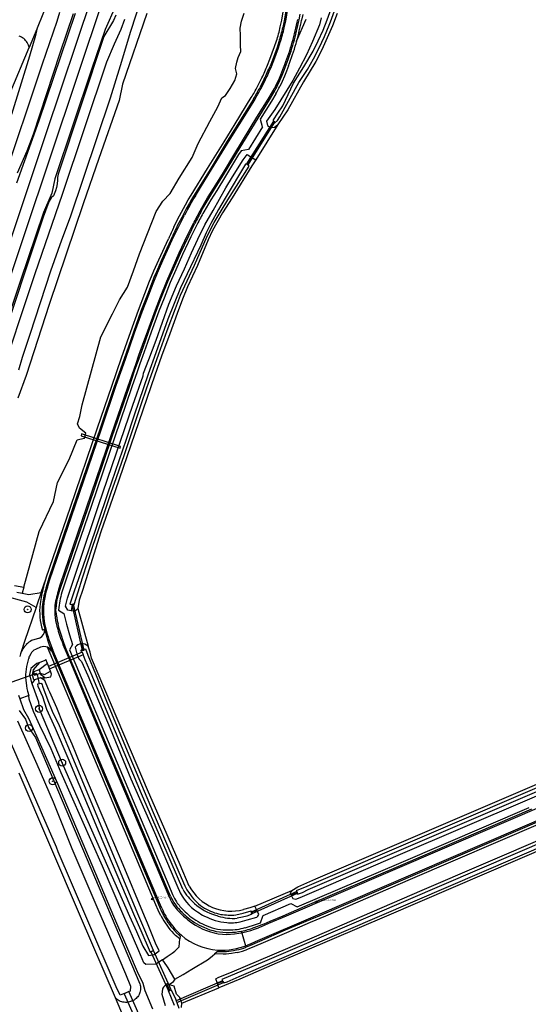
# Model space of a CAD drawing. Header units: metres. Extents: x 102000 to 105000, y 414600 to 420766.
# Tile 252 of 256: x 104013 to 104195, y 419368 to 419720. Entities that reach past the tile are written whole.
import ezdxf

# ---------------------------------------------------------------- set-up
doc = ezdxf.new("R2010")
doc.units = ezdxf.units.M
doc.layers.get('0').update_dxf_attribs({"color": 8})
doc.styles.add('NLCS-ISO', font='NLCS-ISO.ttf')

msp = doc.modelspace()

# ---------------------------------------------------------------- hatches: boundary and pattern name
at = {"ltscale": 0.1}
h = msp.add_hatch(color=256, dxfattribs=at)
edge = h.paths.add_edge_path()
edge.add_arc((104015.92, 419509.57), 0.075, 0, 360)
h = msp.add_hatch(color=256, dxfattribs=at)
edge = h.paths.add_edge_path()
edge.add_arc((104020.01, 419474.04), 0.075, 0, 360)
h = msp.add_hatch(color=256, dxfattribs=at)
edge = h.paths.add_edge_path()
edge.add_arc((104016.41, 419467.19), 0.075, 0, 360)
h = msp.add_hatch(color=256, dxfattribs=at)
edge = h.paths.add_edge_path()
edge.add_arc((104028.26, 419454.83), 0.075, 0, 360)
h = msp.add_hatch(color=256, dxfattribs=at)
edge = h.paths.add_edge_path()
edge.add_arc((104024.88, 419448.18), 0.075, 0, 360)

# ---------------------------------------------------------------- linework, layer by layer
for p, q in [((104022.5, 419679.65), (104060.78, 419793.68)), ((104000, 419599.47), (104056.95, 419769.54)), ((104052.8, 419716.24), (104060.35, 419739.41)), ((104106.71, 419720.11), (104108.84, 419733.02)), ((104109.74, 419732.94), (104107.63, 419719.91)), ((104108.12, 419719.82), (104110.24, 419732.86)), ((104023.38, 419727.47), (104019.37, 419717.34)), ((104047.28, 419725.2), (104043.65, 419716.77)), ((104020.01, 419684.29), (104033.04, 419722.71)), ((104026.51, 419719.84), (104027.46, 419722.98)), ((104032.18, 419722.41), (104027.41, 419708.42)), ((104047.38, 419721.95), (104046.57, 419720.04)), ((104058.53, 419722.56), (104049.84, 419697.27)), ((104092.28, 419719.77), (104093.25, 419722.71)), ((104112.95, 419720.33), (104113.32, 419722.29)), ((104114.2, 419722.14), (104113.83, 419720.15)), ((104122.99, 419720.32), (104124.36, 419724.17)), ((104124.14, 419719.53), (104125.53, 419723.45)), ((104126.53, 419722.58), (104124.83, 419718.18)), ((104021.28, 419704.55), (104026.51, 419719.84)), ((104046.57, 419720.04), (104043.16, 419714.3)), ((104049.32, 419716.91), (104050.67, 419720.48)), ((104091.85, 419717.28), (104092.28, 419719.77)), ((104106.21, 419717.78), (104106.71, 419720.11)), ((104107.63, 419719.91), (104107.13, 419717.57)), ((104107.62, 419717.47), (104108.12, 419719.82)), ((104112.04, 419712.67), (104115.39, 419720.47)), ((104120.26, 419718.44), (104117.71, 419712.52)), ((104120.85, 419720.94), (104120.26, 419718.44)), ((104121.46, 419716.53), (104122.99, 419720.32)), ((104121.97, 419714.3), (104123.68, 419718.36)), ((104124.83, 419718.18), (104122.99, 419713.85)), ((104123.68, 419718.36), (104124.14, 419719.53)), ((104013.28, 419714.3), (104012.84, 419714.47)), ((104013.71, 419714.09), (104013.28, 419714.3)), ((104019.21, 419716.96), (104016.45, 419710.35)), ((104018.71, 419714.72), (104016.6, 419707.32)), ((104019.21, 419716.96), (104018.71, 419714.72)), ((104019.37, 419717.34), (104019.21, 419716.96)), ((104043.16, 419714.3), (104026.8, 419665.16)), ((104043.65, 419716.77), (104038.69, 419702.5)), ((104046.93, 419711.69), (104049.32, 419716.91)), ((104049.12, 419703.94), (104052.8, 419716.24)), ((104091.94, 419714.64), (104091.85, 419717.28)), ((104091.98, 419711.22), (104091.94, 419714.64)), ((104119.78, 419712.8), (104121.46, 419716.53)), ((104120.11, 419710.31), (104121.97, 419714.3)), ((104014.12, 419713.84), (104013.71, 419714.09)), ((104014.51, 419713.56), (104014.12, 419713.84)), ((104014.87, 419713.25), (104014.51, 419713.56)), ((104015.2, 419712.9), (104014.87, 419713.25)), ((104015.5, 419712.53), (104015.2, 419712.9)), ((104015.77, 419712.13), (104015.5, 419712.53)), ((104016, 419711.71), (104015.77, 419712.13)), ((104016.19, 419711.27), (104016, 419711.71)), ((104016.34, 419710.82), (104016.19, 419711.27)), ((104016.45, 419710.35), (104016.34, 419710.82)), ((104044.18, 419705.28), (104046.93, 419711.69)), ((104092.1, 419708.9), (104091.98, 419711.22)), ((104102.51, 419706.25), (104104.15, 419710.75)), ((104104.15, 419710.75), (104104.84, 419712.74)), ((104105.73, 419712.44), (104105.04, 419710.44)), ((104105.51, 419710.27), (104106.21, 419712.28)), ((104111.92, 419712.27), (104111.81, 419711.86)), ((104112.04, 419712.67), (104111.92, 419712.27)), ((104117.71, 419712.52), (104115.54, 419707.8)), ((104117.96, 419709.13), (104119.78, 419712.8)), ((104122.99, 419713.85), (104121, 419709.58)), ((104009.7, 419694.2), (104016.45, 419710.35)), ((104016.6, 419707.32), (104010.2, 419686.48)), ((104027.41, 419708.42), (104017.89, 419679.27)), ((104091.14, 419706.86), (104092.1, 419708.9)), ((104105.04, 419710.44), (104103.39, 419705.92)), ((104103.86, 419705.74), (104105.51, 419710.27)), ((104115.54, 419707.8), (104113.11, 419703.06)), ((104114.6, 419703.49), (104117.96, 419709.13)), ((104118.11, 419706.38), (104120.11, 419710.31)), ((104121, 419709.58), (104118.87, 419705.38)), ((104006.82, 419661.47), (104021.28, 419704.55)), ((104028.34, 419657.93), (104044.18, 419705.28)), ((104045.54, 419692.37), (104049.12, 419703.94)), ((104090.14, 419702.87), (104090.7, 419705.09)), ((104090.7, 419705.09), (104091.14, 419706.86)), ((104101.67, 419704.1), (104102.51, 419706.25)), ((104103.39, 419705.92), (104102.54, 419703.75)), ((104103.01, 419703.57), (104103.86, 419705.74)), ((104107.13, 419702.47), (104107.83, 419704.36)), ((104107.59, 419702.29), (104108.3, 419704.18)), ((104109.14, 419703.86), (104108.43, 419701.97)), ((104118.87, 419705.38), (104114.54, 419698.1)), ((104115.96, 419702.53), (104118.11, 419706.38)), ((104038.69, 419702.5), (104025.63, 419663.46)), ((104089.92, 419698.58), (104090.69, 419700.95)), ((104090.69, 419700.95), (104090.14, 419702.87)), ((104105.62, 419698.86), (104106.4, 419700.65)), ((104106.08, 419698.65), (104106.87, 419700.46)), ((104106.4, 419700.65), (104107.13, 419702.47)), ((104106.87, 419700.46), (104107.59, 419702.29)), ((104107.7, 419700.11), (104106.9, 419698.28)), ((104108.43, 419701.97), (104107.7, 419700.11)), ((104113.11, 419703.06), (104110.62, 419698.56)), ((104110.88, 419697.68), (104114.6, 419703.49)), ((104112.85, 419697.88), (104115.96, 419702.53)), ((104049.84, 419697.27), (104048.62, 419691.42)), ((104088.3, 419695.77), (104089.92, 419698.58)), ((104098.07, 419696.46), (104099.62, 419699.57)), ((104100.47, 419699.15), (104098.9, 419696.02)), ((104099.35, 419695.79), (104100.91, 419698.93)), ((104110.62, 419698.56), (104104.23, 419688.26)), ((104104.78, 419697.08), (104105.62, 419698.86)), ((104105.23, 419696.86), (104106.08, 419698.65)), ((104106, 419685.6), (104112.85, 419697.88)), ((104106.9, 419698.28), (104106.04, 419696.48)), ((104107.07, 419689.55), (104110.88, 419697.68)), ((104114.54, 419698.1), (104108.87, 419688.09)), ((104085.31, 419692.39), (104086.58, 419693.28)), ((104086.58, 419693.28), (104088.3, 419695.77)), ((104101.89, 419691.98), (104103.43, 419694.55)), ((104102.31, 419691.72), (104103.86, 419694.29)), ((104104.63, 419693.83), (104103.08, 419691.25)), ((104031.19, 419649.9), (104045.54, 419692.37)), ((104048.62, 419691.42), (104041.36, 419670.71)), ((104083.9, 419689.22), (104085.31, 419692.39)), ((104090.03, 419683.14), (104095.83, 419692.47)), ((104096.65, 419691.98), (104090.83, 419682.69)), ((104091.46, 419682.77), (104097.05, 419691.72)), ((104097.87, 419685.45), (104101.89, 419691.98)), ((104098.29, 419685.19), (104102.31, 419691.72)), ((104103.08, 419691.25), (104099.06, 419684.72)), ((104105.29, 419686.87), (104107.07, 419689.55)), ((104081.06, 419683.92), (104083.9, 419689.22)), ((104104.23, 419688.26), (104101.24, 419684.05)), ((104103.72, 419684.51), (104105.29, 419686.87)), ((104108.87, 419688.09), (104105.29, 419682.85)), ((104012.07, 419662.05), (104020.01, 419684.29)), ((104076.81, 419676.1), (104081.06, 419683.92)), ((104086.1, 419676.71), (104090.03, 419683.14)), ((104090.83, 419682.69), (104086.88, 419676.29)), ((104087.37, 419676.12), (104091.46, 419682.77)), ((104089.99, 419672.56), (104097.87, 419685.45)), ((104090.52, 419672.53), (104098.29, 419685.19)), ((104103.75, 419684.04), (104094.18, 419668.77)), ((104094.45, 419668.6), (104104.02, 419683.58)), ((104094.74, 419668.42), (104104.3, 419683.7)), ((104105.29, 419682.85), (104097.43, 419670.23)), ((104099.06, 419684.72), (104099.69, 419682.11)), ((104101.24, 419684.05), (104101.6, 419682.53)), ((104101.6, 419682.53), (104102.7, 419681.8)), ((104102.7, 419681.8), (104103.92, 419683.75)), ((104103.75, 419684.04), (104103.72, 419684.51)), ((104104.3, 419683.7), (104103.75, 419684.04)), ((104103.92, 419683.75), (104103.75, 419684.04)), ((104103.92, 419683.75), (104104.12, 419683.4)), ((104104.07, 419681.86), (104105.29, 419682.85)), ((104104.12, 419683.4), (104105.15, 419684.25)), ((104105.15, 419684.25), (104106, 419685.6)), ((104000.03, 419612.27), (104022.5, 419679.65)), ((104017.89, 419679.27), (104015.65, 419673.31)), ((104099.79, 419682.05), (104094.84, 419673.96)), ((104099.69, 419682.11), (104099.79, 419682.05)), ((104102.7, 419681.8), (104104.07, 419681.86)), ((104074.66, 419671.11), (104076.81, 419676.1)), ((104080.21, 419667.18), (104086.1, 419676.71)), ((104086.88, 419676.29), (104081.11, 419666.84)), ((104081.57, 419666.74), (104087.37, 419676.12)), ((104015.65, 419673.31), (104012.22, 419665.43)), ((104085.5, 419665.13), (104089.99, 419672.56)), ((104085.88, 419664.89), (104090.52, 419672.53)), ((104091.32, 419672.1), (104086.65, 419664.42)), ((104092.18, 419673.51), (104091.32, 419672.1)), ((104094.84, 419673.96), (104092.18, 419673.51)), ((104092.96, 419670.28), (104094.33, 419672.1)), ((104094.33, 419672.1), (104095.98, 419671.1)), ((104041.36, 419670.71), (104035.76, 419654.47)), ((104070.08, 419663.69), (104074.66, 419671.11)), ((104093.74, 419668.66), (104086.47, 419656.57)), ((104089.11, 419664.21), (104092.96, 419670.28)), ((104094.18, 419668.77), (104093.74, 419668.66)), ((104094.18, 419668.77), (104094.74, 419668.42)), ((104094.45, 419668.6), (104094.18, 419668.77)), ((104095.98, 419671.1), (104094.45, 419668.6)), ((104094.74, 419668.42), (104094.45, 419668.6)), ((104095.03, 419668), (104094.74, 419668.42)), ((104095.98, 419671.1), (104097.43, 419670.23)), ((104097.43, 419670.23), (104096.06, 419668.11)), ((104026.8, 419665.16), (104026.54, 419663.89)), ((104074.32, 419657.66), (104080.21, 419667.18)), ((104081.11, 419666.84), (104075.13, 419657.26)), ((104078.03, 419660.99), (104081.57, 419666.74)), ((104082.36, 419660.03), (104085.5, 419665.13)), ((104082.74, 419659.79), (104085.88, 419664.89)), ((104087.47, 419655.93), (104095.03, 419668)), ((104096.06, 419668.11), (104089, 419656.71)), ((104025.63, 419663.46), (104024.58, 419658.3)), ((104026.48, 419661.66), (104026.23, 419660.38)), ((104026.62, 419663), (104026.48, 419661.66)), ((104026.54, 419663.89), (104026.62, 419663)), ((104066.85, 419658.26), (104070.08, 419663.69)), ((104086.65, 419664.42), (104083.51, 419659.32)), ((104086.75, 419660.21), (104089.11, 419664.21)), ((104018.62, 419629.66), (104028.34, 419657.93)), ((104024.58, 419658.3), (104021.59, 419651.38)), ((104025.89, 419659.19), (104025.12, 419657.42)), ((104026.23, 419660.38), (104025.89, 419659.19)), ((104064.23, 419655.42), (104066.85, 419658.26)), ((104075.85, 419657.4), (104078.03, 419660.99)), ((104080.24, 419656.61), (104082.36, 419660.03)), ((104080.62, 419656.38), (104082.74, 419659.79)), ((104083.51, 419659.32), (104081.4, 419655.91)), ((104082.24, 419652.17), (104086.75, 419660.21)), ((104023.65, 419655.47), (104023.12, 419654.26)), ((104035.76, 419654.47), (104023.64, 419618.6)), ((104024.28, 419656.69), (104023.65, 419655.47)), ((104025.12, 419657.42), (104024.28, 419656.69)), ((104061.8, 419651.72), (104064.23, 419655.42)), ((104072.34, 419654.17), (104073.3, 419655.91)), ((104073.72, 419654.75), (104072.62, 419652.73)), ((104073.3, 419655.91), (104074.32, 419657.66)), ((104074.45, 419656.08), (104073.72, 419654.75)), ((104075.13, 419657.26), (104074.45, 419656.08)), ((104077.69, 419652.3), (104080.24, 419656.61)), ((104078.08, 419652.08), (104080.62, 419656.38)), ((104081.4, 419655.91), (104078.86, 419651.62)), ((104086.47, 419656.57), (104084.16, 419652.51)), ((104085.04, 419652.07), (104087.47, 419655.93)), ((104089, 419656.71), (104085.59, 419651.32)), ((104021.59, 419651.38), (104013.21, 419626.79)), ((104023.12, 419654.26), (104021.49, 419649.78)), ((104058.8, 419643.87), (104061.8, 419651.72)), ((104069.51, 419648.87), (104070.9, 419651.51)), ((104070.9, 419651.51), (104072.34, 419654.17)), ((104072.62, 419652.73), (104070.97, 419649.64)), ((104079.25, 419646.99), (104082.24, 419652.17)), ((104084.16, 419652.51), (104081.38, 419647.54)), ((104085.59, 419651.32), (104081.99, 419644.96)), ((104082.6, 419647.81), (104085.04, 419652.07)), ((104021.49, 419649.78), (104003.32, 419595.4)), ((104028.12, 419641.69), (104031.19, 419649.9)), ((104068.15, 419646.18), (104069.51, 419648.87)), ((104070.97, 419649.64), (104069.39, 419646.62)), ((104070.14, 419646.93), (104071.97, 419650.47)), ((104073.07, 419643.33), (104075.28, 419647.83)), ((104073.47, 419643.14), (104075.68, 419647.62)), ((104081.38, 419647.54), (104079.66, 419644.16)), ((104080.06, 419642.96), (104082.6, 419647.81)), ((104055.88, 419636.68), (104058.8, 419643.87)), ((104067.61, 419641.64), (104070.14, 419646.93)), ((104076.48, 419647.22), (104074.28, 419642.75)), ((104076.79, 419641.95), (104079.25, 419646.99)), ((104079.66, 419644.16), (104077.77, 419639.69)), ((104081.99, 419644.96), (104080.4, 419641.68)), ((104024.2, 419630.55), (104028.12, 419641.69)), ((104062.79, 419634.48), (104066.24, 419642.02)), ((104067.09, 419641.64), (104063.64, 419634.09)), ((104064.26, 419634.29), (104067.61, 419641.64)), ((104070.08, 419637.01), (104073.07, 419643.33)), ((104070.49, 419636.83), (104073.47, 419643.14)), ((104074.28, 419642.75), (104071.31, 419636.45)), ((104074.5, 419637), (104076.79, 419641.95)), ((104075.57, 419632.63), (104080.06, 419642.96)), ((104080.4, 419641.68), (104076.56, 419632.52)), ((104067.63, 419631.52), (104070.08, 419637.01)), ((104068.04, 419631.34), (104070.49, 419636.83)), ((104071.94, 419631.29), (104074.5, 419637)), ((104077.77, 419639.69), (104072.92, 419629.54)), ((104053.77, 419630.57), (104055.88, 419636.68)), ((104061.05, 419630.55), (104062.79, 419634.48)), ((104063.64, 419634.09), (104061.91, 419630.18)), ((104062.67, 419630.66), (104064.26, 419634.29)), ((104071.31, 419636.45), (104068.86, 419630.98)), ((104016.88, 419607.95), (104024.2, 419630.55)), ((104051.55, 419624.7), (104053.77, 419630.57)), ((104060.18, 419628.51), (104061.05, 419630.55)), ((104060.79, 419626.09), (104062.35, 419629.88)), ((104061.91, 419630.18), (104061.04, 419628.15)), ((104062.35, 419629.88), (104062.67, 419630.66)), ((104065.64, 419626.9), (104067.63, 419631.52)), ((104066.05, 419626.72), (104068.04, 419631.34)), ((104068.86, 419630.98), (104066.89, 419626.38)), ((104069.14, 419625.24), (104071.94, 419631.29)), ((104072.96, 419627.05), (104075.57, 419632.63)), ((104076.56, 419632.52), (104073.1, 419624.8)), ((104000, 419573.77), (104018.62, 419629.66)), ((104013.21, 419626.79), (104007.22, 419608.65)), ((104057.84, 419622.51), (104059.51, 419626.83)), ((104060.38, 419626.48), (104058.7, 419622.17)), ((104059.51, 419626.83), (104060.18, 419628.51)), ((104061.04, 419628.15), (104060.38, 419626.48)), ((104063.39, 419621.32), (104065.64, 419626.9)), ((104063.81, 419621.16), (104066.05, 419626.72)), ((104066.89, 419626.38), (104064.65, 419620.83)), ((104072.92, 419629.54), (104070.55, 419624.55)), ((104070.57, 419621.88), (104072.96, 419627.05)), ((104048.7, 419620.26), (104051.55, 419624.7)), ((104059.19, 419621.99), (104060.79, 419626.09)), ((104066.37, 419618.61), (104069.14, 419625.24)), ((104070.55, 419624.55), (104068.26, 419618.87)), ((104073.1, 419624.8), (104071.29, 419620.47)), ((104046.23, 419615.21), (104048.7, 419620.26)), ((104055.55, 419616.46), (104057.84, 419622.51)), ((104058.7, 419622.17), (104056.42, 419616.14)), ((104056.86, 419615.87), (104059.19, 419621.99)), ((104061.57, 419616.63), (104063.39, 419621.32)), ((104061.99, 419616.47), (104063.81, 419621.16)), ((104064.65, 419620.83), (104062.84, 419616.15)), ((104068.8, 419617.14), (104070.57, 419621.88)), ((104071.29, 419620.47), (104069.35, 419615.35)), ((104023.64, 419618.6), (104015.35, 419593.23)), ((104052.81, 419608.94), (104055.55, 419616.46)), ((104056.42, 419616.14), (104053.69, 419608.63)), ((104054.15, 419608.44), (104056.86, 419615.87)), ((104058.83, 419609.12), (104061.57, 419616.63)), ((104059.26, 419608.97), (104061.99, 419616.47)), ((104062.84, 419616.15), (104060.1, 419608.66)), ((104064.09, 419612.23), (104066.37, 419618.61)), ((104065.74, 419609.2), (104068.8, 419617.14)), ((104068.26, 419618.87), (104066.04, 419613.3)), ((104042.02, 419606.97), (104046.23, 419615.21)), ((104066.04, 419613.3), (104061.74, 419601.27)), ((104061.82, 419605.77), (104064.09, 419612.23)), ((104069.35, 419615.35), (104066.69, 419608.07)), ((104049.49, 419599.49), (104052.81, 419608.94)), ((104053.69, 419608.63), (104050.36, 419599.14)), ((104057.49, 419605.36), (104058.83, 419609.12)), ((104057.91, 419605.21), (104059.26, 419608.97)), ((104060.1, 419608.66), (104058.76, 419604.91)), ((104062.8, 419600.95), (104065.74, 419609.2)), ((104014.11, 419599.73), (104016.88, 419607.95)), ((104035.45, 419582.65), (104042.02, 419606.97)), ((104050.87, 419599.04), (104054.15, 419608.44)), ((104055.7, 419600.38), (104057.49, 419605.36)), ((104056.12, 419600.22), (104057.91, 419605.21)), ((104059.19, 419598.94), (104061.82, 419605.77)), ((104066.69, 419608.07), (104063.75, 419600.08)), ((104058.76, 419604.91), (104056.97, 419599.92)), ((104012.72, 419595.2), (104014.11, 419599.73)), ((104045.98, 419589.35), (104049.49, 419599.49)), ((104050.36, 419599.14), (104046.86, 419589.1)), ((104047.6, 419589.73), (104050.87, 419599.04)), ((104054.65, 419597.44), (104055.7, 419600.38)), ((104055.18, 419597.73), (104056.12, 419600.22)), ((104056.97, 419599.92), (104056.02, 419597.36)), ((104057.38, 419594.02), (104059.19, 419598.94)), ((104061.74, 419601.27), (104058.98, 419593.67)), ((104059.42, 419591.54), (104062.8, 419600.95)), ((104063.75, 419600.08), (104061.39, 419593.33)), ((104051.67, 419589.02), (104054.65, 419597.44)), ((104052.27, 419589.29), (104054.16, 419594.8)), ((104055.04, 419594.53), (104053.21, 419589.18)), ((104054.16, 419594.8), (104055.18, 419597.73)), ((104056.02, 419597.36), (104055.04, 419594.53)), ((104015.35, 419593.23), (104012.36, 419585.05)), ((104053.51, 419582.57), (104057.15, 419593.09)), ((104058.98, 419593.67), (104054.03, 419579.05)), ((104061.39, 419593.33), (104054.27, 419572.47)), ((104056.79, 419583.87), (104059.42, 419591.54)), ((104057.15, 419593.09), (104057.38, 419594.02)), ((104040.89, 419574.43), (104045.98, 419589.35)), ((104046.86, 419589.1), (104041.78, 419574.23)), ((104042.15, 419573.8), (104047.6, 419589.73)), ((104045.92, 419572.12), (104051.67, 419589.02)), ((104046.15, 419571.34), (104052.27, 419589.29)), ((104053.21, 419589.18), (104046.94, 419570.92)), ((104034.58, 419578.54), (104035.45, 419582.65)), ((104047.64, 419565.58), (104053.51, 419582.57)), ((104053.05, 419572.4), (104056.79, 419583.87)), ((104033.69, 419575.89), (104034.58, 419578.54)), ((104054.03, 419579.05), (104051.09, 419570.3)), ((104031.22, 419546.09), (104040.89, 419574.43)), ((104041.78, 419574.23), (104032.12, 419545.92)), ((104032.89, 419546.61), (104042.15, 419573.8)), ((104034.44, 419574.37), (104033.69, 419575.89)), ((104036.69, 419572.59), (104034.44, 419574.37)), ((104516.55, 419575.56), (104108.33, 419400)), ((104030.78, 419563.12), (104033.6, 419570.14)), ((104033.6, 419570.14), (104034.54, 419570.38)), ((104034.54, 419570.38), (104036.24, 419570.81)), ((104035.13, 419572.32), (104035.07, 419571.65)), ((104035.07, 419571.65), (104048.94, 419567.15)), ((104049.12, 419567.82), (104035.13, 419572.32)), ((104036.24, 419570.81), (104036.69, 419572.59)), ((104036.94, 419545.88), (104045.92, 419572.12)), ((104037.51, 419546.03), (104046.15, 419571.34)), ((104046.94, 419570.92), (104038.6, 419546.34)), ((104051.09, 419570.3), (104044.62, 419551.19)), ((104054.27, 419572.47), (104047.18, 419551.94)), ((104050.48, 419564.92), (104053.05, 419572.4)), ((104518.17, 419571.86), (104118.62, 419400)), ((104048.94, 419567.15), (104049.12, 419567.82)), ((104026.55, 419554.93), (104030.78, 419563.12)), ((104041.28, 419546.71), (104047.64, 419565.58)), ((104047.66, 419556.66), (104050.48, 419564.92)), ((104045.81, 419551.3), (104047.66, 419556.66)), ((104025.16, 419548.2), (104026.55, 419554.93)), ((104044.62, 419551.19), (104037.55, 419530.38)), ((104047.18, 419551.94), (104042.12, 419537.3)), ((104043.23, 419543.81), (104045.81, 419551.3)), ((104020.09, 419537.45), (104025.16, 419548.2)), ((104022.6, 419520.88), (104031.22, 419546.09)), ((104032.12, 419545.92), (104023.51, 419520.78)), ((104023.88, 419520.32), (104032.89, 419546.61)), ((104027.52, 419516.85), (104037.51, 419546.03)), ((104027.66, 419518.69), (104036.94, 419545.88)), ((104038.6, 419546.34), (104030.09, 419521.44)), ((104034.17, 419525.72), (104041.28, 419546.71)), ((104041.35, 419538.33), (104043.23, 419543.81)), ((104039.14, 419531.86), (104041.35, 419538.33)), ((104014.59, 419517.57), (104020.09, 419537.45)), ((104042.12, 419537.3), (104038.97, 419527.47)), ((104035.52, 419520.82), (104039.14, 419531.86)), ((104037.55, 419530.38), (104032.41, 419515.77)), ((104030.16, 419513.59), (104034.17, 419525.72)), ((104038.97, 419527.47), (104035.6, 419516.69)), ((104020.79, 419515.58), (104022.54, 419520.7)), ((104021.59, 419517.48), (104022.54, 419520.7)), ((104023.51, 419520.78), (104022.45, 419517.22)), ((104022.54, 419520.7), (104022.6, 419520.88)), ((104030.09, 419521.44), (104028.39, 419516.49)), ((104033.99, 419515.84), (104035.52, 419520.82)), ((104011.22, 419518.09), (104014.59, 419517.57)), ((104014.59, 419517.57), (104013.99, 419515.39)), ((104022.99, 419517.52), (104023.88, 419520.32)), ((104027.04, 419516.81), (104027.66, 419518.69)), ((104015.6, 419512.22), (104006.95, 419514.55)), ((104012.09, 419515.78), (104013.99, 419515.39)), ((104013.99, 419515.39), (104016.38, 419514.89)), ((104016.38, 419514.89), (104020.79, 419515.58)), ((104020.79, 419515.58), (104019.26, 419511.08)), ((104026.38, 419512.35), (104026.63, 419513.63)), ((104026.63, 419513.63), (104026.96, 419514.92)), ((104026.96, 419514.92), (104027.52, 419516.85)), ((104029.49, 419510.74), (104030.16, 419513.59)), ((104031.83, 419513.9), (104031.05, 419511.46)), ((104032.41, 419515.77), (104031.83, 419513.9)), ((104032.53, 419511.33), (104033.99, 419515.84)), ((104035.6, 419516.69), (104034.31, 419512.9)), ((104018.96, 419510.23), (104014.82, 419498.07)), ((104018.96, 419510.23), (104015.6, 419512.22)), ((104019.26, 419511.08), (104018.96, 419510.23)), ((104026.04, 419509.32), (104026.19, 419510.82)), ((104026.19, 419510.82), (104026.38, 419512.35)), ((104027.07, 419510.26), (104026.97, 419509.26)), ((104030.26, 419509.28), (104029.49, 419510.74)), ((104031.05, 419511.46), (104031.7, 419511.36)), ((104031.88, 419511.38), (104031.5, 419509.05)), ((104032.33, 419511.45), (104031.7, 419511.36)), ((104031.7, 419511.36), (104031.88, 419511.38)), ((104031.7, 419511.36), (104035.39, 419494.91)), ((104031.88, 419511.38), (104032.33, 419511.45)), ((104036.15, 419495.01), (104032.33, 419511.45)), ((104032.33, 419511.45), (104032.53, 419511.33)), ((104034.31, 419512.9), (104033.83, 419509.9)), ((104353.93, 419512.87), (104115.64, 419410.6)), ((104144.51, 419424.21), (104349.3, 419512.27)), ((104026.04, 419508.85), (104026.04, 419509.32)), ((104026.97, 419509.26), (104028.82, 419508.11)), ((104028.82, 419508.11), (104029.81, 419504.36)), ((104031.5, 419509.05), (104030.26, 419509.28)), ((104032.79, 419508.82), (104031.5, 419509.05)), ((104033.83, 419509.9), (104032.79, 419508.82)), ((104033.83, 419509.9), (104037.54, 419496.45)), ((104116.18, 419409.44), (104342.03, 419506.6)), ((104027.24, 419502.79), (104026.78, 419504.43)), ((104029.81, 419504.36), (104030.89, 419500.51)), ((104021.9, 419502.39), (104021.21, 419502.17)), ((104022.07, 419502.43), (104021.9, 419502.39)), ((104022.07, 419502.43), (104022.77, 419499.71)), ((104022.77, 419499.71), (104023.16, 419498.33)), ((104027.89, 419500.67), (104027.24, 419502.79)), ((104028.72, 419498), (104027.89, 419500.67)), ((104030.89, 419500.51), (104031.95, 419496.99)), ((104014.82, 419498.07), (104013.46, 419494.03)), ((104020.19, 419499.34), (104017.34, 419498.47)), ((104020.52, 419496.05), (104018.69, 419495.24)), ((104042.38, 419450.04), (104022.97, 419496.04)), ((104023.16, 419498.33), (104023.67, 419496.95)), ((104023.67, 419496.95), (104024.55, 419494.75)), ((104029.75, 419494.18), (104028.62, 419496.92)), ((104029.47, 419495.92), (104028.72, 419498)), ((104031.95, 419496.99), (104030.86, 419495.12)), ((104032.88, 419496.08), (104033.52, 419493.75)), ((104035.83, 419494.97), (104035.11, 419497.27)), ((104038.24, 419494.33), (104037.54, 419496.45)), ((104141.66, 419400), (104371.89, 419499.01)), ((104013.37, 419493.7), (104013.09, 419492.74)), ((104013.46, 419494.03), (104013.37, 419493.7)), ((104017.03, 419493.71), (104016.61, 419492.83)), ((104035.44, 419494.35), (104023.37, 419489.19)), ((104023.72, 419488.31), (104035.91, 419493.48)), ((104024.41, 419494.67), (104024.52, 419494.71)), ((104024.55, 419494.75), (104024.52, 419494.71)), ((104024.52, 419494.71), (104043.19, 419450.46)), ((104043.78, 419450.32), (104024.9, 419495.06)), ((104029.98, 419494.75), (104029.47, 419495.92)), ((104031.3, 419490.55), (104029.75, 419494.18)), ((104047.96, 419452.18), (104029.98, 419494.75)), ((104030.86, 419495.12), (104048.84, 419452.49)), ((104033.52, 419493.75), (104034.27, 419491.86)), ((104035.02, 419495), (104035.33, 419495.24)), ((104035.21, 419494.32), (104035.02, 419495)), ((104035.44, 419494.35), (104035.21, 419494.32)), ((104035.33, 419495.24), (104035.39, 419494.91)), ((104035.39, 419494.91), (104036.15, 419495.01)), ((104035.39, 419494.91), (104035.83, 419494.97)), ((104035.91, 419493.48), (104035.44, 419494.35)), ((104035.91, 419493.48), (104035.44, 419494.35)), ((104035.76, 419493.41), (104035.91, 419493.48)), ((104036.49, 419491.57), (104035.76, 419493.41)), ((104035.83, 419494.97), (104036.15, 419495.01)), ((104036.14, 419495.35), (104036.54, 419495.45)), ((104036.15, 419495.01), (104036.14, 419495.35)), ((104036.54, 419495.45), (104037.4, 419493.27)), ((104037.4, 419493.27), (104040.15, 419486.58)), ((104038.8, 419492.15), (104038.24, 419494.33)), ((104360.91, 419495.66), (104138.34, 419400)), ((104366.36, 419495.53), (104144.11, 419400)), ((104015.55, 419489.23), (104015.38, 419488.25)), ((104016.29, 419492.09), (104015.55, 419489.23)), ((104019.22, 419490.28), (104017.1, 419488.51)), ((104018, 419487.99), (104020.27, 419490.66)), ((104020.27, 419490.66), (104019.22, 419490.28)), ((104022.97, 419490.23), (104020.01, 419488.02)), ((104021.79, 419491.22), (104020.27, 419490.66)), ((104022.05, 419491.32), (104021.79, 419491.22)), ((104022.38, 419491.7), (104022.05, 419491.32)), ((104022.39, 419491.69), (104022.38, 419491.7)), ((104022.97, 419490.23), (104022.39, 419491.69)), ((104024.06, 419487.52), (104022.97, 419490.23)), ((104023.37, 419489.19), (104023.72, 419488.31)), ((104047.46, 419452.13), (104031.3, 419490.55)), ((104034.27, 419491.86), (104035.19, 419490.96)), ((104035.19, 419490.96), (104037.43, 419485.96)), ((104039, 419485.82), (104036.49, 419491.57)), ((104052.63, 419459.42), (104038.8, 419492.15)), ((104019.03, 419486.68), (104004.24, 419481.53)), ((104017.1, 419488.51), (104016.63, 419486.28)), ((104016.63, 419486.28), (104017.27, 419483.36)), ((104017.66, 419486.17), (104018, 419487.99)), ((104018.15, 419484.46), (104017.66, 419486.17)), ((104020.01, 419488.02), (104018.01, 419487.32)), ((104018.01, 419487.32), (104018.4, 419486.1)), ((104018.4, 419486.1), (104018.76, 419486.22)), ((104018.76, 419486.22), (104019.75, 419486.58)), ((104020.14, 419482.96), (104019.46, 419486.32)), ((104019.75, 419486.58), (104020.45, 419486.83)), ((104020.01, 419488.02), (104020.45, 419486.83)), ((104020.82, 419486.12), (104020.45, 419486.83)), ((104020.45, 419486.83), (104021.94, 419486.29)), ((104022.02, 419485.18), (104020.82, 419486.12)), ((104021.94, 419486.29), (104024.06, 419487.52)), ((104022.02, 419485.18), (104024.26, 419485.54)), ((104024.49, 419486.44), (104024.06, 419487.52)), ((104024.26, 419485.54), (104024.49, 419486.44)), ((104037.43, 419485.96), (104045.41, 419467.07)), ((104045.78, 419469.54), (104039, 419485.82)), ((104040.15, 419486.58), (104044.05, 419476.73)), ((104015.23, 419484.3), (104015.46, 419482.31)), ((104015.46, 419482.31), (104015.63, 419481.33)), ((104017.27, 419483.36), (104017.39, 419483.05)), ((104018.33, 419484.43), (104017.39, 419483.05)), ((104017.39, 419483.05), (104019.86, 419476.54)), ((104018.33, 419484.43), (104018.15, 419484.46)), ((104020.5, 419485.17), (104018.33, 419484.43)), ((104020.14, 419482.96), (104019.47, 419482.81)), ((104019.47, 419482.81), (104019.54, 419482.12)), ((104019.54, 419482.12), (104021.23, 419478.48)), ((104020.63, 419483.07), (104020.14, 419482.96)), ((104020.5, 419485.17), (104022.02, 419485.18)), ((104022.12, 419484.19), (104020.5, 419485.17)), ((104021.2, 419482.72), (104020.63, 419483.07)), ((104021.39, 419482.02), (104021.2, 419482.72)), ((104023.25, 419476.91), (104021.39, 419482.02)), ((104023.33, 419480.96), (104022.12, 419484.19)), ((104012.63, 419478.97), (104013.12, 419477.61)), ((104016.36, 419478.76), (104013.12, 419477.61)), ((104015.63, 419481.33), (104015.84, 419480.34)), ((104015.84, 419480.34), (104016.36, 419478.76)), ((104016.51, 419477.46), (104016.36, 419478.76)), ((104021.23, 419478.48), (104022.65, 419473.93)), ((104023.86, 419479.95), (104023.33, 419480.96)), ((104026.35, 419474.35), (104023.86, 419479.95)), ((104013.12, 419477.61), (104014.4, 419473.79)), ((104017.96, 419473.08), (104016.51, 419477.46)), ((104019.86, 419476.54), (104020.01, 419474.04)), ((104024.8, 419473.12), (104023.25, 419476.91)), ((104044.05, 419476.73), (104051.51, 419459.03)), ((104026.18, 419424.64), (104004.97, 419473.18)), ((104012.94, 419473.44), (104015.1, 419470.33)), ((104014.4, 419473.79), (104016.2, 419470.74)), ((104020.31, 419468.06), (104017.96, 419473.08)), ((104020.01, 419474.04), (104028.28, 419454.64)), ((104022.65, 419473.93), (104025.71, 419467.15)), ((104027.3, 419467.95), (104024.8, 419473.12)), ((104028.66, 419468.73), (104026.35, 419474.35)), ((104012.33, 419469.74), (104019.2, 419454.22)), ((104015.1, 419470.33), (104016.21, 419467.41)), ((104016.2, 419470.74), (104019.04, 419464.36)), ((104024.3, 419459.72), (104020.31, 419468.06)), ((104030.32, 419460.82), (104027.3, 419467.95)), ((104031.81, 419461.45), (104028.66, 419468.73)), ((104056.59, 419443.71), (104045.78, 419469.54)), ((104016.21, 419467.41), (104018.71, 419463.79)), ((104019.04, 419464.36), (104022.71, 419456.25)), ((104025.71, 419467.15), (104030.32, 419456.52)), ((104045.41, 419467.07), (104052.81, 419449.01)), ((104018.71, 419463.79), (104025.26, 419448.34)), ((104055.7, 419400), (104030.32, 419460.82)), ((104034.93, 419453.77), (104031.81, 419461.45)), ((104026.76, 419453.99), (104024.3, 419459.72)), ((104051.51, 419459.03), (104060.77, 419437.01)), ((104059.07, 419444.28), (104052.63, 419459.42)), ((104194.49, 419441.55), (104238.2, 419460)), ((104019.2, 419454.22), (104025.05, 419440.83)), ((104022.71, 419456.25), (104026.54, 419447.34)), ((104027.96, 419451.19), (104026.76, 419453.99)), ((104028.28, 419454.64), (104052.36, 419400)), ((104030.32, 419456.52), (104041.47, 419429.68)), ((104049.48, 419419.74), (104034.93, 419453.77)), ((104012.79, 419451.21), (104034.72, 419400)), ((104042.64, 419417.8), (104027.96, 419451.19)), ((104043.19, 419450.46), (104063.05, 419403.31)), ((104063.06, 419404.67), (104043.78, 419450.32)), ((104065.17, 419410.07), (104047.46, 419452.13)), ((104065.45, 419410.66), (104047.96, 419452.18)), ((104048.84, 419452.49), (104066.34, 419410.88)), ((104025.26, 419448.34), (104045.75, 419400)), ((104026.54, 419447.34), (104046.59, 419400)), ((104061.77, 419403.98), (104042.38, 419450.04)), ((104052.81, 419449.01), (104061.26, 419429.84)), ((104063.84, 419426.95), (104056.59, 419443.71)), ((104064.6, 419431.73), (104059.07, 419444.28)), ((104025.05, 419440.83), (104031.71, 419424.1)), ((104148.27, 419421.79), (104194.49, 419441.55)), ((104060.77, 419437.01), (104069.98, 419415.7)), ((104149.37, 419419.14), (104195.14, 419438.82)), ((104195.99, 419438.18), (104150.1, 419418.45)), ((104198.77, 419433.9), (104119.99, 419400)), ((104199.18, 419433.06), (104152.59, 419413)), ((104041.47, 419429.68), (104054.11, 419400)), ((104061.26, 419429.84), (104068.56, 419412.69)), ((104070.4, 419418.29), (104064.6, 419431.73)), ((104069.49, 419414.04), (104063.84, 419426.95)), ((104156.88, 419409.3), (104201.5, 419428.4)), ((104026.88, 419422.9), (104026.18, 419424.64)), ((104036.69, 419400), (104026.88, 419422.9)), ((104031.71, 419424.1), (104042.06, 419400)), ((104118.88, 419413.28), (104144.51, 419424.21)), ((104057.72, 419400), (104049.48, 419419.74)), ((104112.23, 419403.23), (104149.37, 419419.14)), ((104119.96, 419409.49), (104148.27, 419421.79)), ((104050.34, 419400), (104042.64, 419417.8)), ((104069.98, 419415.7), (104072.1, 419410.85)), ((104073.66, 419410.65), (104070.4, 419418.29)), ((104150.1, 419418.45), (104114.93, 419403.39)), ((104068.56, 419412.69), (104069.89, 419409.42)), ((104071.33, 419409.58), (104069.49, 419414.04)), ((104112.42, 419410.46), (104118.88, 419413.28)), ((104152.59, 419413), (104122.33, 419400)), ((104066.72, 419406.43), (104065.17, 419410.07)), ((104066.96, 419407.15), (104065.45, 419410.66)), ((104066.34, 419410.88), (104067.69, 419407.65)), ((104072.1, 419410.85), (104072.79, 419409.36)), ((104072.79, 419409.36), (104074.07, 419407.53)), ((104112.15, 419408.72), (104095.74, 419401.43)), ((104095.93, 419400.82), (104112.36, 419408.12)), ((104097.09, 419403.54), (104110.31, 419409.17)), ((104110.31, 419409.17), (104109.71, 419408.34)), ((104109.71, 419408.34), (104110.11, 419407.46)), ((104110.11, 419407.46), (104112.26, 419408.41)), ((104110.31, 419409.17), (104112.42, 419410.46)), ((104115.64, 419410.6), (104111.9, 419408.99)), ((104111.9, 419408.99), (104112.15, 419408.72)), ((104112.36, 419408.12), (104112.15, 419408.72)), ((104112.15, 419408.72), (104112.26, 419408.41)), ((104112.26, 419408.41), (104112.36, 419408.12)), ((104112.36, 419408.12), (104112.39, 419407.85)), ((104112.39, 419407.85), (104114.08, 419408.43)), ((104113.24, 419406.6), (104119.96, 419409.49)), ((104114.08, 419408.43), (104116.18, 419409.44)), ((104135.45, 419400), (104156.88, 419409.3)), ((104060.08, 419406.08), (104060.98, 419406.08)), ((104063.87, 419402.84), (104063.06, 419404.67)), ((104100.07, 419400.19), (104109.99, 419404.5)), ((104109.99, 419404.5), (104112.23, 419403.23)), ((104110.11, 419407.46), (104110.65, 419406.3)), ((104110.65, 419406.3), (104111.78, 419406.04)), ((104111.78, 419406.04), (104113.24, 419406.6)), ((104118.79, 419405.11), (104119.69, 419405.11)), ((104062.57, 419402.13), (104061.77, 419403.98)), ((104063.45, 419400.29), (104062.57, 419402.13)), ((104063.05, 419403.31), (104063.92, 419401.4)), ((104090.3, 419400.41), (104092.92, 419401.08)), ((104092.92, 419401.08), (104095.79, 419401.84)), ((104095.28, 419402.91), (104093, 419402.33)), ((104097.09, 419403.54), (104095.28, 419402.91)), ((104095.79, 419401.84), (104095.74, 419401.43)), ((104095.74, 419401.43), (104095.93, 419400.82)), ((104095.74, 419401.43), (104095.83, 419401.13)), ((104097.82, 419402.07), (104095.83, 419401.13)), ((104095.83, 419401.13), (104095.93, 419400.82)), ((104097.82, 419402.07), (104097.09, 419403.54)), ((104098.55, 419400.57), (104097.82, 419402.07)), ((104114.93, 419403.39), (104107.12, 419400)), ((104034.72, 419400), (104047.21, 419370.83)), ((104047.52, 419374.73), (104036.69, 419400)), ((104042.06, 419400), (104044.45, 419394.44)), ((104045.75, 419400), (104056.03, 419375.77)), ((104046.59, 419400), (104052.27, 419386.58)), ((104055.7, 419387.62), (104050.34, 419400)), ((104052.36, 419400), (104054.81, 419394.43)), ((104054.11, 419400), (104056.31, 419394.83)), ((104060.85, 419387.66), (104055.7, 419400)), ((104058.76, 419397.49), (104057.72, 419400)), ((104061.61, 419390.29), (104058.76, 419397.49)), ((104092.71, 419399.55), (104090.76, 419399.22)), ((104091.46, 419378.41), (104141.66, 419400)), ((104091.91, 419397.96), (104094.42, 419398.64)), ((104094.25, 419400), (104092.71, 419399.55)), ((104095.16, 419400.27), (104094.25, 419400)), ((104094.42, 419398.64), (104097.83, 419399.6)), ((104096.07, 419400.65), (104095.16, 419400.27)), ((104095.93, 419400.82), (104096.07, 419400.65)), ((104096.58, 419396.69), (104099.18, 419397.56)), ((104118.62, 419400), (104097.21, 419390.79)), ((104097.83, 419399.6), (104098.13, 419400)), ((104098.13, 419400), (104098.55, 419400.57)), ((104099.18, 419397.56), (104100, 419400)), ((104100, 419400), (104100.07, 419400.19)), ((104102.52, 419398), (104100.31, 419397.06)), ((104138.34, 419400), (104100.52, 419383.75)), ((104108.33, 419400), (104102.02, 419397.28)), ((104107.12, 419400), (104102.52, 419398)), ((104144.11, 419400), (104105.09, 419383.23)), ((104116.71, 419398.59), (104107.98, 419394.89)), ((104116.92, 419397.68), (104108.45, 419394.03)), ((104119.99, 419400), (104116.71, 419398.59)), ((104122.33, 419400), (104116.92, 419397.68)), ((104118.37, 419392.59), (104135.45, 419400)), ((104044.45, 419394.44), (104050.87, 419379.29)), ((104054.81, 419394.43), (104057.1, 419389.21)), ((104056.31, 419394.83), (104059.7, 419387.07)), ((104068.87, 419394.29), (104070.4, 419392.86)), ((104094, 419388.87), (104092.35, 419394.62)), ((104093.7, 419395.84), (104094.67, 419396.11)), ((104094.67, 419396.11), (104096.58, 419396.69)), ((104099.63, 419396.8), (104096.79, 419395.84)), ((104099.33, 419396.14), (104098.38, 419395.78)), ((104107.98, 419394.89), (104098.79, 419390.87)), ((104108.45, 419394.03), (104099.25, 419390.06)), ((104102.02, 419397.28), (104099.33, 419396.14)), ((104100.31, 419397.06), (104099.63, 419396.8)), ((104068.77, 419393.1), (104068.06, 419393.81)), ((104070.28, 419391.82), (104068.77, 419393.1)), ((104070.09, 419389), (104070.28, 419391.82)), ((104070.36, 419392.03), (104070.28, 419391.82)), ((104070.44, 419392.67), (104070.36, 419392.03)), ((104070.4, 419392.86), (104070.44, 419392.67)), ((104088.95, 419380.06), (104118.37, 419392.59)), ((104098.79, 419390.87), (104095.14, 419389.34)), ((104097.21, 419390.79), (104095.39, 419389.97)), ((104057.46, 419383.27), (104055.7, 419387.62)), ((104057.1, 419389.21), (104059.06, 419385.89)), ((104059.7, 419387.07), (104059.93, 419387.16)), ((104060.85, 419387.66), (104059.93, 419387.16)), ((104059.93, 419387.16), (104060.85, 419387.66)), ((104059.93, 419387.16), (104066.2, 419373.31)), ((104067.23, 419373.58), (104060.85, 419387.66)), ((104062.91, 419387.51), (104061.61, 419390.29)), ((104061.98, 419386.85), (104062.91, 419387.51)), ((104067.58, 419386.78), (104068.49, 419387.5)), ((104068.49, 419387.5), (104070.09, 419389)), ((104082.76, 419386.59), (104083.63, 419387.33)), ((104083.63, 419387.33), (104085.41, 419387.31)), ((104085.41, 419387.31), (104086.93, 419387.32)), ((104086.93, 419387.32), (104087.79, 419387.43)), ((104087.79, 419387.43), (104089.48, 419387.68)), ((104089.48, 419387.68), (104090.55, 419387.87)), ((104090.79, 419387), (104090.03, 419386.84)), ((104095.14, 419389.34), (104094, 419388.87)), ((104095.39, 419389.97), (104094.48, 419389.61)), ((104095.56, 419388.51), (104094.64, 419388.15)), ((104099.25, 419390.06), (104095.56, 419388.51)), ((104052.27, 419386.58), (104055.11, 419380.2)), ((104059.06, 419385.89), (104061.13, 419386.24)), ((104061.13, 419386.24), (104061.98, 419386.85)), ((104064.09, 419384.29), (104061.78, 419382.82)), ((104064.09, 419384.29), (104065.82, 419385.54)), ((104064.56, 419383.7), (104064.09, 419384.29)), ((104066.1, 419381.45), (104064.56, 419383.7)), ((104065.82, 419385.54), (104067.58, 419386.78)), ((104074.65, 419380.97), (104080.17, 419384.3)), ((104080.17, 419384.3), (104080.64, 419384.71)), ((104080.64, 419384.71), (104080.7, 419384.66)), ((104080.7, 419384.66), (104082.02, 419385.83)), ((104082.02, 419385.83), (104082.82, 419386.47)), ((104082.82, 419386.47), (104082.76, 419386.59)), ((104085.79, 419386.38), (104082.82, 419386.47)), ((104100.52, 419383.75), (104085.36, 419377.29)), ((104086.81, 419386.41), (104085.79, 419386.38)), ((104087.81, 419386.48), (104086.81, 419386.41)), ((104088.8, 419386.64), (104087.81, 419386.48)), ((104090.03, 419386.84), (104088.8, 419386.64)), ((104055.11, 419380.2), (104057.07, 419376.04)), ((104058.12, 419382.72), (104057.46, 419383.27)), ((104061.78, 419382.82), (104058.12, 419382.72)), ((104068.56, 419377.4), (104066.1, 419381.45)), ((104071.51, 419379.16), (104074.65, 419380.97)), ((104084.05, 419378.01), (104088.95, 419380.06)), ((104105.09, 419383.23), (104091.71, 419377.39)), ((104050.87, 419379.29), (104052.73, 419374.89)), ((104066.5, 419375.58), (104068.06, 419376.59)), ((104068.06, 419376.59), (104068.56, 419377.23)), ((104068.56, 419377.4), (104071.51, 419379.16)), ((104068.56, 419377.23), (104068.56, 419377.4)), ((104085.58, 419376.88), (104068.98, 419369.71)), ((104083.19, 419377.58), (104084.05, 419378.01)), ((104083.76, 419375.9), (104083.19, 419377.58)), ((104085.7, 419376.64), (104083.76, 419375.9)), ((104091.71, 419377.39), (104084.29, 419374.35)), ((104085.36, 419377.29), (104085.58, 419376.88)), ((104085.87, 419376.28), (104085.58, 419376.88)), ((104085.58, 419376.88), (104085.7, 419376.64)), ((104085.7, 419376.64), (104085.87, 419376.28)), ((104086.06, 419376.13), (104087.26, 419376.52)), ((104087.26, 419376.52), (104091.46, 419378.41)), ((104048.97, 419371.68), (104047.52, 419374.73)), ((104052.61, 419373.14), (104048.97, 419371.68)), ((104052.11, 419372.99), (104050.42, 419372.24)), ((104056.14, 419363.81), (104052.11, 419372.99)), ((104052.73, 419374.89), (104052.61, 419373.14)), ((104056.03, 419375.77), (104056.15, 419375.34)), ((104056.18, 419373.15), (104056.06, 419372.72)), ((104056.15, 419375.34), (104056.24, 419374.91)), ((104056.25, 419373.59), (104056.18, 419373.15)), ((104056.24, 419374.91), (104056.28, 419374.47)), ((104056.28, 419374.03), (104056.25, 419373.59)), ((104056.28, 419374.47), (104056.28, 419374.03)), ((104057.07, 419376.04), (104057.79, 419373.39)), ((104057.79, 419373.39), (104060.52, 419366.81)), ((104064.09, 419373.83), (104063.88, 419372.09)), ((104066.68, 419373.43), (104065.7, 419375.72)), ((104066.2, 419373.31), (104067.23, 419373.58)), ((104066.2, 419373.31), (104066.68, 419373.43)), ((104068.41, 419368.01), (104066.2, 419373.31)), ((104068.25, 419374.95), (104066.65, 419375.39)), ((104066.68, 419373.43), (104067.23, 419373.58)), ((104067.23, 419373.58), (104068.73, 419370.36)), ((104069.09, 419372.11), (104068.25, 419374.95)), ((104069.23, 419369.14), (104085.87, 419376.28)), ((104071.03, 419368.85), (104084.29, 419374.35)), ((104084.29, 419374.35), (104083.76, 419375.9)), ((104085.87, 419376.28), (104086.06, 419376.13)), ((104047.21, 419370.83), (104051.79, 419360.12)), ((104047.54, 419370.5), (104047.21, 419370.83)), ((104047.89, 419370.2), (104047.54, 419370.5)), ((104048.27, 419369.94), (104047.89, 419370.2)), ((104048.67, 419369.71), (104048.27, 419369.94)), ((104049.09, 419369.51), (104048.67, 419369.71)), ((104049.53, 419369.36), (104049.09, 419369.51)), ((104049.98, 419369.25), (104049.53, 419369.36)), ((104050.42, 419372.24), (104054.45, 419363.06)), ((104052.27, 419369.3), (104051.82, 419369.2)), ((104052.72, 419369.43), (104052.27, 419369.3)), ((104053.15, 419369.6), (104052.72, 419369.43)), ((104053.55, 419369.78), (104053.15, 419369.6)), ((104053.94, 419369.99), (104053.55, 419369.78)), ((104054.3, 419370.24), (104053.94, 419369.99)), ((104054.65, 419370.52), (104054.3, 419370.24)), ((104054.96, 419370.83), (104054.65, 419370.52)), ((104055.25, 419371.17), (104054.96, 419370.83)), ((104055.51, 419371.53), (104055.25, 419371.17)), ((104055.73, 419371.91), (104055.51, 419371.53)), ((104055.91, 419372.31), (104055.73, 419371.91)), ((104056.06, 419372.72), (104055.91, 419372.31)), ((104063.88, 419372.09), (104065.05, 419368.05)), ((104068.73, 419370.36), (104068.98, 419369.71)), ((104068.98, 419369.71), (104069.23, 419369.14)), ((104068.98, 419369.71), (104069.23, 419369.14)), ((104070.31, 419370.91), (104069.09, 419372.11)), ((104071.03, 419368.85), (104070.31, 419370.91)), ((104050.44, 419369.17), (104049.98, 419369.25)), ((104050.9, 419369.14), (104050.44, 419369.17)), ((104051.36, 419369.15), (104050.9, 419369.14)), ((104051.82, 419369.2), (104051.36, 419369.15)), ((104069.23, 419369.14), (104069.98, 419367.12)), ((104070.95, 419367.26), (104071.03, 419368.85))]:
    msp.add_line(p, q)
for centre, radius in [((104015.92, 419509.57), 1.25), ((104015.92, 419509.57), 0.0225), ((104020.01, 419474.04), 1.25), ((104020.01, 419474.04), 0.0225), ((104016.41, 419467.19), 1.25), ((104016.41, 419467.19), 0.0225), ((104028.26, 419454.83), 1.25), ((104028.26, 419454.83), 0.0225), ((104024.88, 419448.18), 1.25), ((104024.88, 419448.18), 0.0225), ((104060.53, 419406.08), 0.3), ((104060.53, 419406.08), 0.112), ((104119.24, 419405.11), 0.3), ((104119.24, 419405.11), 0.112)]:
    msp.add_circle(centre, radius)
for centre in [(104015.92, 419509.57), (104020.01, 419474.04), (104016.41, 419467.19), (104028.26, 419454.83), (104024.88, 419448.18)]:
    msp.add_circle(centre, 0.075, dxfattribs=at)
for centre, radius, start, end in [((104044.11, 419731.97), 63.7, 342.4279, 347.1254), ((103998.17, 419743.97), 116.69, 344.2211, 348.3566), ((103998.05, 419744), 117.32, 344.2218, 348.3559), ((103997.09, 419744.22), 119.2, 344.6509, 348.3495), ((104043.79, 419732.06), 64.98, 342.4244, 347.1145), ((104043.72, 419732.08), 65.55, 342.426, 347.1199), ((104016.64, 419739.15), 97.6, 339.1137, 343.9946), ((104017.48, 419738.88), 97.23, 339.0875, 344.0122), ((104016.8, 419739.11), 98.85, 339.1078, 343.9965), ((104044.62, 419727.17), 61.54, 333.3573, 337.9821), ((104044.17, 419727.36), 62.96, 333.3837, 337.9765), ((104043.95, 419727.47), 63.71, 333.3875, 337.965), ((104076.17, 419710.62), 31.65, 329.4716, 334.6632), ((104076.48, 419710.47), 31.8, 329.428, 334.6814), ((104004.54, 419746.34), 106, 329.4525, 331.9248), ((103970.87, 419764.8), 145.33, 329.9308, 331.7556), ((104016.57, 419739.75), 93.72, 329.1666, 332.0271), ((104076.58, 419710.41), 32.59, 329.4133, 334.6889), ((104180.01, 419594.59), 121.63, 148.9109, 152.6519), ((104192.76, 419587.29), 132.16, 150.5335, 152.7383), ((104187.81, 419589.93), 126.1, 150.4771, 152.7757), ((104190.75, 419588.37), 128.53, 150.5172, 152.7495), ((104279.87, 419546.38), 234.07, 154.7605, 155.8815), ((104280.65, 419545.98), 234, 154.5282, 155.872), ((104059.95, 419506.41), 39.93, 163.9072, 172.5212), ((104060.05, 419506.39), 39.13, 163.9209, 172.4994), ((104047.4, 419509.12), 25.81, 161.0294, 194.5159), ((104059.16, 419506.27), 33.81, 161.8319, 171.8153), ((104057.14, 419507.14), 30.23, 161.9753, 174.0751), ((104043.4, 419508.92), 23.19, 173.3549, 196.9266), ((104043.39, 419508.92), 22.28, 173.3649, 196.9362), ((104046.02, 419509.03), 20.43, 174.2452, 198.6506), ((104050.76, 419510.72), 24.79, 184.3332, 194.7049), ((104019.18, 419501.92), 2.76, 291.3186, 9.8177), ((104082.93, 419518.28), 62.5, 194.476, 201.8091), ((104103.26, 419526.2), 80.18, 197.1918, 201.4185), ((104021.2, 419491.12), 8.24, 134.1774, 161.7096), ((104020.39, 419492.51), 6.69, 117.1285, 137.5581), ((104021.73, 419493.3), 3.01, 65.6757, 113.716), ((104021.73, 419493.29), 3.01, 27.3082, 65.7174), ((104035.38, 419494.07), 3.21, 94.8247, 141.376), ((104035.39, 419494.07), 3.21, 47.832, 94.8742), ((104018.12, 419491.75), 1.86, 144.4988, 169.5514), ((104020.36, 419491.75), 3.87, 115.6043, 149.4291), ((104030.81, 419485.69), 15.64, 170.5757, 185.107), ((104086.36, 419416.56), 17.95, 203.4165, 237.0698), ((104087.02, 419418.44), 18.02, 209.4676, 230.6269), ((104088.86, 419419.03), 17.35, 208.8688, 246.833), ((104079.87, 419411.75), 14.19, 202.0328, 225.4851), ((104081.75, 419413.38), 16.05, 202.8464, 228.323), ((104082.99, 419414.13), 16.61, 202.9636, 213.2605), ((104086.47, 419417.52), 21.4, 215.7329, 226.4721), ((104089.12, 419418.54), 18.65, 216.1816, 237.5258), ((104088.34, 419418.51), 18.94, 227.6748, 253.6244), ((104088.62, 419413.24), 26.85, 202.7984, 209.5564), ((104088.06, 419412.92), 26.74, 205.5143, 208.8774), ((104092.91, 419423.52), 31.74, 223.5912, 227.8187), ((104088.93, 419418.73), 24.89, 224.1624, 228.8007), ((104088.52, 419418.19), 23.32, 223.9429, 231.241), ((104089.14, 419419.52), 21.96, 235.1876, 242.7205), ((104089.08, 419420.1), 19.96, 240.0424, 257.9383), ((104088.61, 419418.68), 16.94, 247.155, 285.0443), ((104087.46, 419412.46), 26.92, 206.872, 207.5782), ((104087.46, 419412.46), 26.92, 207.5782, 223.8753), ((104088.06, 419412.92), 26.74, 208.8774, 224.1488), ((104088.62, 419413.24), 26.85, 209.5564, 228.5717), ((104092.91, 419423.52), 31.74, 227.8187, 237.662), ((104088.93, 419418.73), 24.89, 228.8007, 246.1356), ((104088.52, 419418.19), 23.32, 231.241, 248.5007), ((104089.14, 419419.52), 21.96, 242.7205, 264.5169), ((104089.36, 419416.9), 17.74, 248.9877, 252.3234), ((104089.36, 419416.9), 17.74, 252.3234, 274.531), ((104088.3, 419422.93), 22.6, 261.3579, 275.0755), ((104088.62, 419411.55), 13.98, 263.5019, 283.6156), ((104087.21, 419414.62), 21.17, 237.8206, 269.3317), ((104087.43, 419414.81), 20.7, 245.5477, 271.5746), ((104087.31, 419414.15), 19.13, 247.4395, 271.4142), ((104086.29, 419425.93), 32.49, 271.1967, 291.8609), ((104087.73, 419417.35), 22.32, 270.1529, 285.5209), ((104086.82, 419423.41), 29.32, 272.301, 280.8759), ((104086.86, 419423.21), 29.11, 280.8757, 289.9488), ((104085.27, 419409.91), 22.13, 229.357, 266.2066), ((104085.24, 419412.06), 24.28, 266.6088, 292.3681), ((104085.67, 419411.25), 23.88, 281.8086, 290.4244), ((104086.95, 419406.98), 20.35, 280.8799, 292.2239), ((104066.13, 419373.21), 2.13, 115.5197, 163.068), ((104065.98, 419375), 0.781, 111.7081, 170.2933), ((104065.98, 419375), 0.778, 48.5846, 111.5872), ((104065.96, 419374.98), 0.805, 30.416, 48.1303)]:
    msp.add_arc(centre, radius, start, end)

# ---------------------------------------------------------------- texts
at = {"style": 'NLCS-ISO'}
for p in [(104060.83, 419406.38), (104119.54, 419405.41)]:
    msp.add_attdef('VERKEERSBORD', p, 'B09', height=0.6, dxfattribs=at)

doc.saveas('drawing.dxf')
